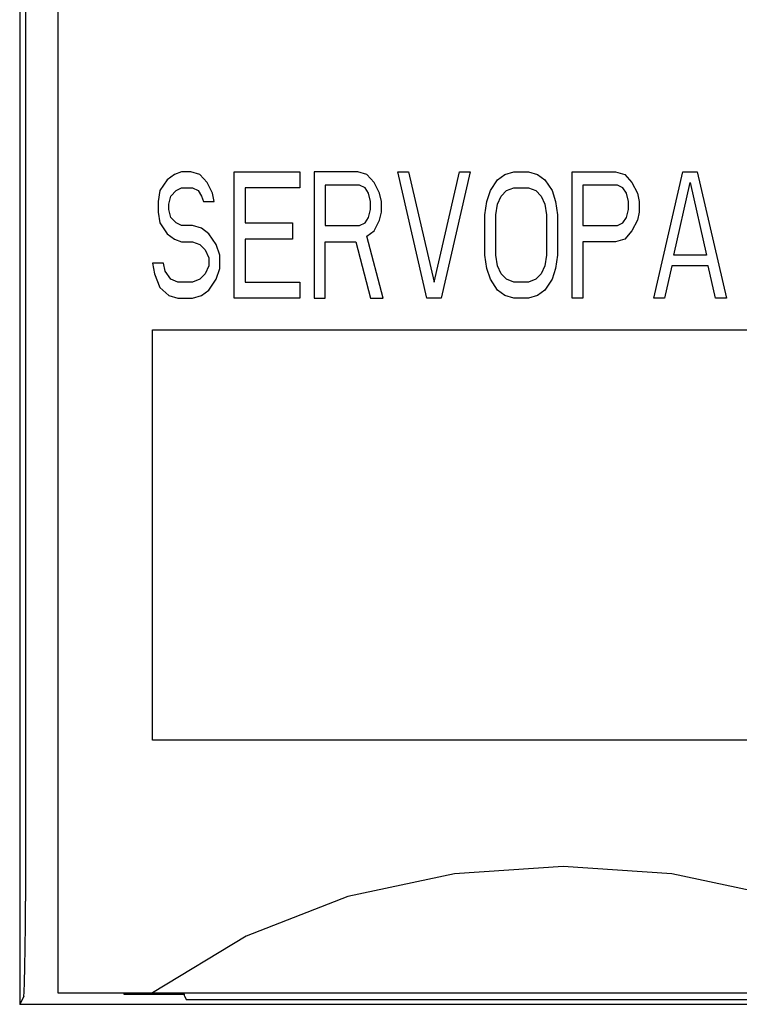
# Model space of a CAD drawing. Extents: x 58 to 816, y 33 to 569.
# Tile 7 of 22: x 442 to 454, y 403 to 418. Entities that reach past the tile are written whole.
import ezdxf

# ---------------------------------------------------------------- set-up
doc = ezdxf.new("R2010")
doc.units = 0
doc.header["$LTSCALE"] = 46.2
doc.layers.add('ALL_CURVE', color=7, linetype='CONTINUOUS')
doc.layers.add('ALL_FEATURES', color=7, linetype='CONTINUOUS')

msp = doc.modelspace()

# ---------------------------------------------------------------- linework, layer by layer
at = {"layer": 'ALL_CURVE', "color": 4, "linetype": 'CONTINUOUS'}
for p, q in [((444.96, 416), (444.845, 415.957)), ((445.104, 416), (444.96, 416)), ((445.248, 415.957), (445.104, 416)), ((445.794, 414), (445.794, 416)), ((445.794, 416), (446.829, 416)), ((446.829, 416), (446.829, 415.745)), ((447.059, 416), (447.059, 414)), ((447.749, 416), (447.059, 416)), ((447.892, 415.957), (447.749, 416)), ((448.841, 414), (448.381, 416)), ((448.381, 416), (448.554, 416)), ((448.554, 416), (448.956, 414.255)), ((448.956, 414.255), (449.359, 416)), ((449.531, 416), (449.071, 414)), ((449.359, 416), (449.531, 416)), ((450.077, 415.957), (450.221, 416)), ((450.221, 416), (450.451, 416)), ((450.451, 416), (450.595, 415.957)), ((451.141, 414), (451.141, 416)), ((451.141, 416), (451.831, 416)), ((451.831, 416), (451.975, 415.957)), ((452.435, 414), (452.895, 416)), ((452.895, 416), (453.125, 416)), ((453.125, 416), (453.585, 414)), ((444.73, 415.872), (444.615, 415.702)), ((444.845, 415.957), (444.73, 415.872)), ((445.363, 415.83), (445.248, 415.957)), ((445.449, 415.66), (445.363, 415.83)), ((448.008, 415.83), (447.892, 415.957)), ((448.094, 415.66), (448.008, 415.83)), ((449.848, 415.702), (449.962, 415.872)), ((449.962, 415.872), (450.077, 415.957)), ((450.595, 415.957), (450.71, 415.872)), ((450.71, 415.872), (450.825, 415.702)), ((451.975, 415.957), (452.09, 415.83)), ((452.09, 415.83), (452.176, 415.66)), ((452.751, 414.681), (453.01, 415.83)), ((453.01, 415.83), (453.269, 414.681)), ((444.615, 415.702), (444.586, 415.532)), ((444.787, 415.617), (444.874, 415.702)), ((444.874, 415.702), (444.96, 415.745)), ((444.96, 415.745), (445.133, 415.745)), ((445.133, 415.745), (445.219, 415.702)), ((445.219, 415.702), (445.276, 415.617)), ((445.477, 415.532), (445.449, 415.66)), ((445.966, 415.745), (445.966, 415.191)), ((446.829, 415.745), (445.966, 415.745)), ((447.231, 415.787), (447.231, 415.149)), ((447.777, 415.787), (447.231, 415.787)), ((447.864, 415.745), (447.777, 415.787)), ((447.921, 415.66), (447.864, 415.745)), ((447.95, 415.532), (447.921, 415.66)), ((448.123, 415.532), (448.094, 415.66)), ((449.79, 415.532), (449.848, 415.702)), ((450.02, 415.617), (450.106, 415.702)), ((450.106, 415.702), (450.221, 415.745)), ((450.221, 415.745), (450.451, 415.745)), ((450.451, 415.745), (450.566, 415.702)), ((450.566, 415.702), (450.653, 415.617)), ((450.825, 415.702), (450.882, 415.532)), ((451.314, 415.787), (451.314, 415.149)), ((451.86, 415.787), (451.314, 415.787)), ((451.946, 415.745), (451.86, 415.787)), ((452.004, 415.66), (451.946, 415.745)), ((452.033, 415.532), (452.004, 415.66)), ((452.176, 415.66), (452.205, 415.532)), ((444.586, 415.532), (444.586, 415.362)), ((444.759, 415.489), (444.787, 415.617)), ((445.276, 415.617), (445.305, 415.532)), ((445.305, 415.532), (445.477, 415.532)), ((447.95, 415.404), (447.95, 415.532)), ((448.123, 415.362), (448.123, 415.532)), ((449.761, 415.319), (449.79, 415.532)), ((449.962, 415.489), (450.02, 415.617)), ((450.653, 415.617), (450.71, 415.489)), ((450.882, 415.532), (450.911, 415.319)), ((452.033, 415.404), (452.033, 415.532)), ((452.205, 415.532), (452.205, 415.362)), ((444.586, 415.362), (444.615, 415.191)), ((444.759, 415.404), (444.759, 415.489)), ((444.787, 415.277), (444.759, 415.404)), ((447.921, 415.277), (447.95, 415.404)), ((448.094, 415.234), (448.123, 415.362)), ((449.934, 415.319), (449.962, 415.489)), ((450.71, 415.489), (450.739, 415.319)), ((452.004, 415.277), (452.033, 415.404)), ((452.205, 415.362), (452.176, 415.234)), ((444.615, 415.191), (444.73, 415.021)), ((444.874, 415.191), (444.787, 415.277)), ((444.96, 415.149), (444.874, 415.191)), ((445.966, 415.191), (446.714, 415.191)), ((446.714, 415.191), (446.714, 414.936)), ((447.777, 415.149), (447.864, 415.191)), ((447.864, 415.191), (447.921, 415.277)), ((448.008, 415.064), (448.094, 415.234)), ((449.761, 414.681), (449.761, 415.319)), ((449.934, 414.681), (449.934, 415.319)), ((450.739, 415.319), (450.739, 414.681)), ((450.911, 415.319), (450.911, 414.681)), ((451.86, 415.149), (451.946, 415.191)), ((451.946, 415.191), (452.004, 415.277)), ((452.176, 415.234), (452.09, 415.064)), ((445.133, 415.149), (444.96, 415.149)), ((445.276, 415.106), (445.133, 415.149)), ((445.391, 415.021), (445.276, 415.106)), ((447.231, 415.149), (447.777, 415.149)), ((447.892, 414.979), (448.008, 415.064)), ((451.314, 415.149), (451.86, 415.149)), ((452.09, 415.064), (451.975, 414.936)), ((444.73, 415.021), (444.845, 414.936)), ((444.845, 414.936), (444.96, 414.894)), ((444.96, 414.894), (445.133, 414.894)), ((445.133, 414.894), (445.248, 414.851)), ((445.506, 414.851), (445.391, 415.021)), ((445.966, 414.936), (445.966, 414.255)), ((446.714, 414.936), (445.966, 414.936)), ((447.231, 414), (447.231, 414.894)), ((447.231, 414.894), (447.72, 414.894)), ((447.72, 414.894), (447.95, 414)), ((448.151, 414), (447.892, 414.979)), ((451.314, 414.894), (451.314, 414)), ((451.831, 414.894), (451.314, 414.894)), ((451.975, 414.936), (451.831, 414.894)), ((445.248, 414.851), (445.334, 414.766)), ((445.334, 414.766), (445.391, 414.638)), ((445.564, 414.681), (445.506, 414.851)), ((445.391, 414.638), (445.391, 414.511)), ((445.564, 414.468), (445.564, 414.681)), ((449.79, 414.468), (449.761, 414.681)), ((449.962, 414.511), (449.934, 414.681)), ((450.739, 414.681), (450.71, 414.511)), ((450.911, 414.681), (450.882, 414.468)), ((453.269, 414.681), (452.751, 414.681)), ((444.5, 414.553), (444.529, 414.383)), ((444.673, 414.553), (444.5, 414.553)), ((444.701, 414.426), (444.673, 414.553)), ((444.787, 414.298), (444.701, 414.426)), ((445.391, 414.511), (445.334, 414.383)), ((445.506, 414.298), (445.564, 414.468)), ((449.848, 414.298), (449.79, 414.468)), ((450.02, 414.383), (449.962, 414.511)), ((450.71, 414.511), (450.653, 414.383)), ((450.882, 414.468), (450.825, 414.298)), ((452.723, 414.511), (452.608, 414)), ((453.298, 414.511), (452.723, 414.511)), ((453.413, 414), (453.298, 414.511)), ((444.529, 414.383), (444.615, 414.17)), ((444.902, 414.255), (444.787, 414.298)), ((445.133, 414.255), (444.902, 414.255)), ((445.248, 414.298), (445.133, 414.255)), ((445.334, 414.383), (445.248, 414.298)), ((445.391, 414.128), (445.506, 414.298)), ((445.966, 414.255), (446.829, 414.255)), ((446.829, 414.255), (446.829, 414)), ((449.962, 414.128), (449.848, 414.298)), ((450.106, 414.298), (450.02, 414.383)), ((450.221, 414.255), (450.106, 414.298)), ((450.451, 414.255), (450.221, 414.255)), ((450.566, 414.298), (450.451, 414.255)), ((450.653, 414.383), (450.566, 414.298)), ((450.825, 414.298), (450.71, 414.128)), ((444.615, 414.17), (444.759, 414.043)), ((445.276, 414.043), (445.391, 414.128)), ((450.077, 414.043), (449.962, 414.128)), ((450.71, 414.128), (450.595, 414.043)), ((444.759, 414.043), (444.902, 414)), ((444.902, 414), (445.133, 414)), ((445.133, 414), (445.276, 414.043)), ((446.829, 414), (445.794, 414)), ((447.059, 414), (447.231, 414)), ((447.95, 414), (448.151, 414)), ((449.071, 414), (448.841, 414)), ((450.221, 414), (450.077, 414.043)), ((450.451, 414), (450.221, 414)), ((450.595, 414.043), (450.451, 414)), ((451.314, 414), (451.141, 414)), ((452.608, 414), (452.435, 414)), ((453.585, 414), (453.413, 414)), ((444.5, 407), (444.5, 413.5)), ((444.5, 413.5), (462.5, 413.5)), ((462.5, 407), (444.5, 407))]:
    msp.add_line(p, q, dxfattribs=at)
at = {"layer": 'ALL_FEATURES', "color": 7, "linetype": 'CONTINUOUS'}
for p, q in [((442.395, 434), (442.395, 402.818)), ((443, 433), (443, 403)), ((442.486, 428.972), (442.486, 404.449)), ((442.461, 402.949), (442.395, 402.818)), ((443, 403), (483, 403)), ((444.04, 403), (444.042, 402.979)), ((444.042, 403), (444.042, 402.979)), ((444.042, 402.979), (445, 402.979)), ((445, 402.979), (445, 403)), ((445.004, 402.949), (445.035, 402.888)), ((471.977, 402.888), (445.035, 402.888)), ((478, 402.818), (442.395, 402.818))]:
    msp.add_line(p, q, dxfattribs=at)
for points in [[(457.5, 403), (456.019, 403.899), (454.411, 404.527), (452.724, 404.887), (451.002, 405), (449.279, 404.887), (447.591, 404.527), (445.981, 403.899), (444.5, 403)], [(442.461, 402.949), (442.467, 403.012), (442.473, 403.167), (442.479, 403.407), (442.483, 403.714), (442.485, 404.069), (442.486, 404.449)], [(445, 402.979), (445.002, 402.959), (445.004, 402.949)]]:
    msp.add_lwpolyline(points, dxfattribs=at)

doc.saveas('drawing.dxf')
